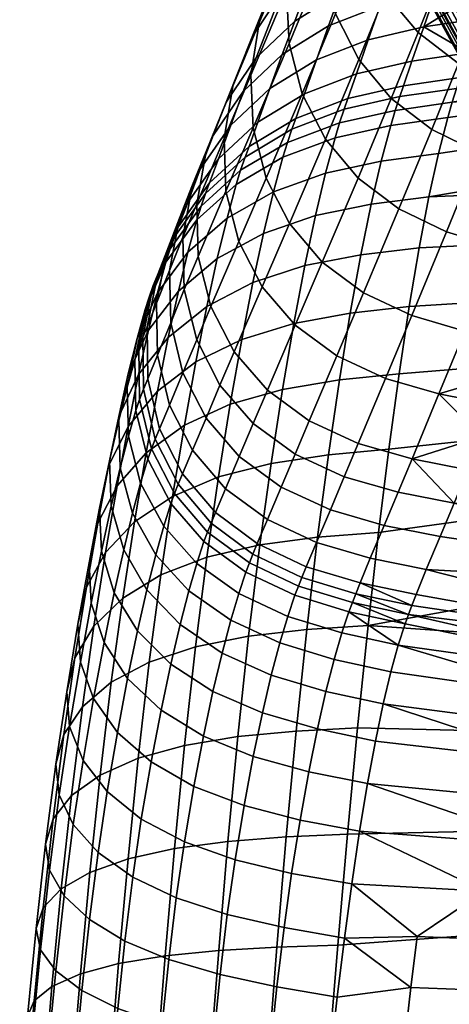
# Model space of a CAD drawing. Header units: millimetres. Extents: x -269 to 269, y -299 to 278.
# Tile 10 of 23: x -248 to -212, y 124 to 205. Entities that reach past the tile are written whole.
import ezdxf

# ---------------------------------------------------------------- set-up
doc = ezdxf.new("R2010")
doc.units = ezdxf.units.MM
doc.header["$MEASUREMENT"] = 0
doc.layers.add('podnoz', color=31, linetype='Continuous')
doc.layers.add('sedak', color=251, linetype='Continuous')

msp = doc.modelspace()

# ---------------------------------------------------------------- meshes
at = {"layer": 'podnoz'}
mesh = msp.add_polyface(dxfattribs=at)
corners = [(-238.154, 272.176), (-239.881, 269.418), (-148.475, 103.977, 358.606), (-229.99, 243.732), (-143.502, 82.505, 347.349), (-233.016, 245.451), (-226.686, 242.632), (-224.969, 242.346), (-137.275, 80.806, 344.952), (-140.447, 81.338, 346.018), (-241.49, 259.974), (-240.85, 256.574), (-150.949, 92.156, 353.755), (-239.635, 253.335), (-237.895, 250.346), (-148.447, 86.61, 350.533), (-150.033, 89.294, 352.189), (-150.959, 97.932, 356.44), (-241.531, 263.214), (-235.674, 247.692), (-146.23, 84.294, 348.885), (-228.406, 277.598), (-230.018, 277.328), (-137.324, 112.015, 359.46), (-225.027, 277.597), (-226.77, 277.69), (-134.225, 112.59, 358.926), (-216.984, 274.511), (-220.008, 276.222), (-124.896, 110.936, 355.749), (-117.449, 101.285, 349.342), (-208.482, 260.026), (-209.133, 263.42), (-210.354, 266.652), (-212.1, 269.633), (-119.951, 106.831, 352.565), (-208.516, 255.909), (-117.594, 94.804, 346.37), (-208.881, 253.882), (-209.488, 251.908), (-119, 91.046, 344.988), (-210.344, 250.019), (-121.41, 87.495, 343.961), (-211.434, 248.267), (-208.385, 257.965), (-117.16, 98.426, 347.94), (-134.174, 80.852, 344.172), (-223.225, 242.249), (-129.381, 81.972, 343.454), (-218.502, 243.017), (-216.312, 243.968), (-214.291, 245.288), (-124.662, 84.509, 343.414), (-220.818, 242.443), (-151.238, 95.016, 355.158), (-150.051, 100.977, 357.62), (-241, 266.397), (-146.266, 106.736, 359.317), (-140.494, 110.848, 359.736), (-234.535, 275.456), (-143.545, 109.07, 359.698), (-231.586, 276.88), (-212.752, 246.681), (-131.123, 112.635, 358.146), (-127.951, 112.103, 357.08), (-223.311, 277.314), (-237.07, 273.407), (-122.17, 109.147, 354.213), (-214.322, 272.278), (-118.367, 104.147, 350.909)]
mesh.append_faces([[corners[k] for k in face] for face in [(0, 1, 2, 2), (3, 4, 5, 5), (6, 7, 8, 8), (9, 3, 6, 6), (10, 11, 12, 12), (13, 14, 15, 15), (11, 13, 16, 16), (10, 17, 18, 18), (14, 19, 15, 15), (20, 19, 5, 5), (21, 22, 23, 23), (24, 25, 26, 26), (27, 28, 29, 29), (30, 31, 32, 32), (33, 34, 35, 35), (36, 37, 38, 38), (39, 40, 41, 41), (41, 42, 43, 43), (40, 39, 38, 38), (44, 31, 45, 45), (36, 44, 37, 37), (46, 7, 47, 47), (48, 49, 50, 50), (51, 52, 50, 50), (52, 48, 50, 50), (49, 48, 53, 53), (46, 8, 7, 7), (8, 9, 6, 6), (4, 20, 5, 5), (15, 16, 13, 13), (20, 15, 19, 19), (12, 54, 10, 10), (17, 55, 56, 56), (55, 2, 1, 1), (54, 17, 10, 10), (16, 12, 11, 11), (0, 2, 57, 57), (58, 59, 60, 60), (23, 26, 21, 21), (23, 61, 58, 58), (62, 52, 51, 51), (63, 64, 65, 65), (64, 29, 28, 28), (24, 26, 63, 63), (60, 66, 57, 57), (67, 35, 68, 68), (69, 30, 32, 32), (30, 45, 31, 31), (35, 69, 33, 33), (37, 40, 38, 38), (43, 42, 62, 62), (40, 42, 41, 41), (45, 37, 44, 44), (47, 53, 46, 46)]])
mesh = msp.add_polyface(dxfattribs=at)
corners = [(-234.535, 275.456), (-239.881, 269.418), (-235.861, 274.504), (-238.154, 272.176), (-237.07, 273.407), (-233.102, 276.253), (-241.531, 263.214), (-230.018, 277.328), (-228.406, 277.598), (-241, 266.397), (-231.586, 276.88), (-226.77, 277.69), (-225.027, 277.597), (-241.49, 259.974), (-223.311, 277.314), (-240.85, 256.574), (-239.635, 253.335), (-216.984, 274.511), (-237.895, 250.346), (-220.008, 276.222), (-235.674, 247.692), (-212.1, 269.633), (-233.016, 245.451), (-214.322, 272.278), (-210.354, 266.652), (-229.99, 243.732), (-226.686, 242.632), (-209.133, 263.42), (-208.482, 260.026), (-208.385, 257.965), (-223.225, 242.249), (-224.969, 242.346), (-208.516, 255.909), (-220.818, 242.443), (-218.502, 243.017), (-209.488, 251.908), (-216.312, 243.968), (-210.344, 250.019), (-214.291, 245.288), (-212.752, 246.681), (-211.434, 248.267), (-208.881, 253.882), (-146.266, 106.736, 359.317), (-237.07, 273.407), (-238.154, 272.176), (-241, 266.397), (-150.051, 100.977, 357.62), (-239.881, 269.418), (-234.535, 275.456), (-140.494, 110.848, 359.736), (-233.102, 276.253), (-143.545, 109.07, 359.698), (-235.861, 274.504), (-231.586, 276.88), (-150.959, 97.932, 356.44), (-241.531, 263.214), (-137.324, 112.015, 359.46), (-230.018, 277.328), (-228.406, 277.598), (-134.225, 112.59, 358.926), (-226.77, 277.69), (-131.123, 112.635, 358.146), (-223.311, 277.314), (-225.027, 277.597), (-127.951, 112.103, 357.08), (-220.008, 276.222), (-216.984, 274.511), (-122.17, 109.147, 354.213), (-214.322, 272.278), (-119.951, 106.831, 352.565), (-212.1, 269.633), (-118.367, 104.147, 350.909), (-209.133, 263.42), (-210.354, 266.652)]
mesh.append_faces([[corners[k] for k in face] for face in [(0, 1, 2, 2), (2, 3, 4, 4), (2, 1, 3, 3), (5, 1, 0, 0), (6, 7, 8, 8), (9, 10, 7, 7), (11, 6, 8, 8), (10, 9, 5, 5), (12, 13, 11, 11), (9, 1, 5, 5), (7, 6, 9, 9), (6, 11, 13, 13), (13, 14, 15, 15), (16, 17, 18, 18), (19, 16, 15, 15), (20, 21, 22, 22), (23, 20, 18, 18), (22, 24, 25, 25), (26, 25, 27, 27), (14, 13, 12, 12), (16, 19, 17, 17), (21, 20, 23, 23), (18, 17, 23, 23), (24, 22, 21, 21), (26, 27, 28, 28), (28, 29, 30, 30), (26, 28, 31, 31), (24, 27, 25, 25), (32, 33, 29, 29), (34, 35, 36, 36), (30, 29, 33, 33), (34, 33, 32, 32), (28, 30, 31, 31), (37, 36, 35, 35), (38, 36, 37, 37), (39, 38, 40, 40), (37, 40, 38, 38), (41, 35, 34, 34), (41, 34, 32, 32), (14, 19, 15, 15), (42, 43, 44, 44), (45, 46, 47, 47), (48, 49, 50, 50), (43, 51, 52, 52), (51, 48, 52, 52), (50, 49, 53, 53), (54, 45, 55, 55), (56, 57, 53, 53), (58, 59, 60, 60), (61, 62, 63, 63), (62, 64, 65, 65), (66, 67, 68, 68), (69, 70, 68, 68), (71, 72, 73, 73)]])
mesh = msp.add_polyface(dxfattribs=at)
corners = [(241, 266.397), (239.881, 269.418), (150.051, 100.977, 357.62), (234.535, 275.456), (233.102, 276.253), (140.494, 110.848, 359.736), (237.07, 273.407), (235.861, 274.504), (143.545, 109.07, 359.698), (231.586, 276.88), (229.99, 243.732), (233.016, 245.451), (143.502, 82.505, 347.349), (241.49, 259.974), (241.531, 263.214), (150.959, 97.932, 356.44), (228.406, 277.598), (226.77, 277.69), (134.225, 112.59, 358.926), (131.123, 112.635, 358.146), (225.027, 277.597), (223.311, 277.314), (220.008, 276.222), (127.951, 112.103, 357.08), (216.984, 274.511), (124.896, 110.936, 355.749), (214.322, 272.278), (122.17, 109.147, 354.213), (119.951, 106.831, 352.565), (212.1, 269.633), (118.367, 104.147, 350.909), (210.354, 266.652), (209.133, 263.42), (117.449, 101.285, 349.342), (208.482, 260.026), (208.516, 255.909), (208.881, 253.882), (117.594, 94.804, 346.37), (209.488, 251.908), (210.344, 250.019), (119, 91.046, 344.988), (211.434, 248.267), (121.41, 87.495, 343.961), (208.385, 257.965), (117.16, 98.426, 347.94), (134.174, 80.852, 344.172), (223.225, 242.249), (224.969, 242.346), (129.381, 81.972, 343.454), (216.312, 243.968), (218.502, 243.017), (214.291, 245.288), (124.662, 84.509, 343.414), (220.818, 242.443), (148.447, 86.61, 350.533), (239.635, 253.335), (150.033, 89.294, 352.189), (146.23, 84.294, 348.885), (235.674, 247.692), (150.949, 92.156, 353.755), (151.238, 95.016, 355.158), (148.475, 103.977, 358.606), (240.85, 256.574), (238.154, 272.176), (146.266, 106.736, 359.317), (137.324, 112.015, 359.46), (212.752, 246.681), (-122.17, 109.147, 354.213), (-216.984, 274.511), (-124.896, 110.936, 355.749)]
mesh.append_faces([[corners[k] for k in face] for face in [(0, 1, 2, 2), (3, 4, 5, 5), (6, 7, 8, 8), (4, 9, 5, 5), (10, 11, 12, 12), (13, 14, 15, 15), (16, 17, 18, 18), (19, 20, 21, 21), (21, 22, 23, 23), (24, 25, 22, 22), (24, 26, 27, 27), (28, 26, 29, 29), (30, 31, 32, 32), (33, 32, 34, 34), (31, 28, 29, 29), (35, 36, 37, 37), (38, 39, 40, 40), (39, 41, 42, 42), (40, 36, 38, 38), (43, 44, 34, 34), (35, 37, 43, 43), (45, 46, 47, 47), (48, 49, 50, 50), (51, 49, 52, 52), (45, 48, 53, 53), (50, 53, 48, 48), (54, 55, 56, 56), (57, 58, 54, 54), (59, 13, 60, 60), (15, 0, 2, 2), (2, 1, 61, 61), (60, 13, 15, 15), (56, 62, 59, 59), (63, 64, 61, 61), (5, 8, 3, 3), (65, 16, 18, 18), (65, 5, 9, 9), (66, 51, 52, 52), (19, 21, 23, 23), (23, 22, 25, 25), (20, 19, 18, 18), (27, 25, 24, 24), (8, 64, 6, 6), (27, 26, 28, 28), (30, 32, 33, 33), (33, 34, 44, 44), (28, 31, 30, 30), (37, 36, 40, 40), (41, 66, 42, 42), (66, 52, 42, 42), (40, 39, 42, 42), (44, 43, 37, 37), (46, 45, 53, 53), (67, 68, 69, 69)]])
mesh = msp.add_polyface(dxfattribs=at)
corners = [(116.395, -120.94, 352.435), (208.391, -263.609, 0), (116.107, -123.935, 353.556), (-235.109, -279.601, 0), (-232.445, -281.083, 0), (-139.395, -136.988, 364.751), (-229.773, -281.933, 0), (-227.025, -282.271, 0), (-136.227, -138.138, 364.395), (-218.727, -280.331, 0), (-216.158, -278.717, 0), (-123.814, -136.858, 360.694), (-208.391, -263.609, 0), (-208.6, -260.659, -0.001), (-116.395, -120.94, 352.435), (-209.309, -257.807, -0.001), (-210.521, -255.129, 0), (-118.906, -114.76, 350.615), (-117.312, -117.822, 351.427), (-237.371, -277.633, 0), (-142.443, -135.209, 364.825), (-241.314, -269.604, 0.001), (-240.521, -272.519, 0), (-148.955, -127.012, 363.229), (-240.844, -261.427, 0), (-241.393, -263.986, -0.001), (-149.867, -117.99, 359.864), (-236.434, -253.604, 0), (-238.299, -255.973, 0), (-147.377, -112.274, 356.943), (-229.176, -248.705, 0), (-136.227, -106.172, 351.642), (-226.379, -247.938, 0), (-223.467, -247.67), (-130.045, -106.717, 350.27), (-220.293, -247.995, 0), (-133.129, -106.175, 350.846), (-231.807, -249.924, 0), (-234.219, -251.548, 0), (-142.443, -108, 353.969), (-139.395, -106.762, 352.691), (-116.107, -123.935, 353.556), (-116.393, -126.868, 354.799), (-117.303, -129.813, 356.209), (-209.287, -269.059, 0), (-118.883, -132.584, 357.72), (-121.094, -134.988, 359.248), (-213.881, -276.713, 0), (-210.412, -271.819, 0), (-208.637, -266.368, 0), (-126.863, -138.096, 361.972), (-130.031, -138.686, 363.021), (-221.541, -281.499, 0), (-133.129, -138.683, 363.817), (-224.26, -282.119, 0), (-145.166, -132.857, 364.587), (-147.377, -130.063, 364.04), (-239.189, -275.249, 0), (-149.867, -123.906, 362.224), (-150.15, -120.923, 361.107), (-241.578, -266.597, 0), (-148.955, -115.046, 358.455), (-123.85, -109.624, 349.837), (-214.598, -250.535, 0), (-217.309, -248.957, 0), (-145.166, -109.871, 355.415), (-126.889, -107.859, 349.914), (-213.371, -251.547, 0), (-121.133, -111.959, 350.07), (-212.246, -252.703, 0), (-134.174, 80.852, 344.172), (-220.818, 242.443), (-129.381, 81.972, 343.454), (-229.99, 243.732), (-140.447, 81.338, 346.018), (-143.502, 82.505, 347.349), (-212.752, 246.681), (-121.41, 87.495, 343.961), (-124.662, 84.509, 343.414)]
mesh.append_faces([[corners[k] for k in face] for face in [(0, 1, 2, 2), (3, 4, 5, 5), (6, 7, 8, 8), (9, 10, 11, 11), (12, 13, 14, 14), (15, 16, 17, 17), (13, 15, 18, 18), (19, 3, 20, 20), (21, 22, 23, 23), (24, 25, 26, 26), (27, 28, 29, 29), (30, 31, 32, 32), (33, 34, 35, 35), (36, 33, 32, 32), (37, 38, 39, 39), (30, 37, 40, 40), (17, 18, 15, 15), (14, 41, 12, 12), (18, 14, 13, 13), (42, 43, 44, 44), (45, 46, 47, 47), (46, 11, 10, 10), (43, 45, 48, 48), (41, 42, 49, 49), (50, 51, 52, 52), (53, 8, 7, 7), (51, 53, 54, 54), (5, 20, 3, 3), (55, 56, 57, 57), (56, 23, 22, 22), (20, 55, 19, 19), (8, 5, 6, 6), (11, 50, 9, 9), (58, 59, 60, 60), (26, 61, 24, 24), (59, 26, 25, 25), (62, 63, 64, 64), (65, 27, 29, 29), (28, 61, 29, 29), (65, 39, 38, 38), (58, 21, 23, 23), (39, 40, 37, 37), (31, 36, 32, 32), (40, 31, 30, 30), (34, 66, 35, 35), (64, 66, 62, 62), (67, 62, 68, 68), (35, 66, 64, 64), (36, 34, 33, 33), (69, 67, 68, 68), (68, 17, 16, 16), (70, 71, 72, 72), (73, 74, 75, 75), (76, 77, 78, 78)]])
at = {"layer": 'sedak'}
mesh = msp.add_polyface(dxfattribs=at)
corners = [(-207.838, 211.158, 745.499), (-206.996, 213.282, 760.798), (-210.274, 215.735, 760.536), (-211.134, 213.651, 745.223), (-212.994, 209.034, 714.672), (-213.761, 216.88, 744.762), (-215.667, 212.269, 714.185), (-209.658, 206.492, 714.969), (-217.704, 207.192, 683.693), (-217.598, 216.096, 713.53), (-219.639, 210.995, 683.006), (-215.021, 203.959, 684.206), (-211.675, 201.395, 684.521), (-207.778, 199.515, 684.64), (-205.765, 204.656, 715.076), (-221.832, 205.497, 652.546), (-220.766, 215.204, 682.183), (-222.938, 209.681, 651.686), (-219.912, 201.713, 653.265), (-217.236, 198.489, 653.801), (-225.903, 207.423, 616.387), (-223.199, 214.062, 650.739), (-222.611, 218.418, 649.765), (-225.269, 211.765, 615.36), (-225.676, 203.058, 617.385), (-224.588, 198.89, 618.289), (-222.67, 195.121, 619.044), (-228.154, 204.762, 581.04), (-223.795, 215.863, 614.368), (-226.608, 208.859, 579.992), (-228.846, 200.425, 582.124), (-228.655, 196.066, 583.175), (-226.316, 207.262, 554.249), (-224.266, 212.516, 579.044), (-221.206, 215.578, 578.247), (-223.19, 210.325, 553.419), (-228.723, 203.605, 555.234), (-230.324, 199.51, 556.323), (-217.174, 208.956, 527.51), (-215.255, 214.377, 552.34), (-210.738, 215.455, 552.075), (-212.619, 210.031, 527.236), (-221.428, 207.281, 527.966), (-219.458, 212.699, 552.78), (-225.22, 204.909, 528.629), (-228.408, 201.851, 529.489), (-230.877, 198.199, 530.511), (-218.154, 206.176, 515.115), (-213.581, 207.249, 514.835), (-222.433, 204.503, 515.58), (-226.253, 202.135, 516.255), (-229.472, 199.081, 517.13), (-219.132, 203.355, 502.733), (-214.549, 204.423, 502.447), (-223.427, 201.69, 503.207), (-227.267, 199.332, 503.893), (-220.108, 200.527, 490.34), (-215.523, 201.588, 490.059), (-224.41, 198.873, 490.812), (-207.011, 213.463, 539.494), (-207.948, 210.728, 527.077), (-209.863, 205.113, 502.281), (-208.899, 207.943, 514.673), (-210.84, 202.275, 489.899), (-211.534, 200.234, 481.204), (-216.225, 199.551, 481.365)]
mesh.append_faces([[corners[k] for k in face] for face in [(0, 1, 2, 3), (4, 3, 5, 6), (7, 0, 3, 4), (8, 6, 9, 10), (11, 4, 6, 8), (12, 7, 4, 11), (13, 14, 7, 12), (15, 10, 16, 17), (18, 8, 10, 15), (19, 11, 8, 18), (20, 21, 22, 23), (24, 17, 21, 20), (25, 15, 17, 24), (26, 18, 15, 25), (27, 23, 28, 29), (30, 20, 23, 27), (31, 24, 20, 30), (32, 33, 34, 35), (36, 29, 33, 32), (37, 27, 29, 36), (38, 39, 40, 41), (42, 43, 39, 38), (44, 35, 43, 42), (45, 32, 35, 44), (46, 36, 32, 45), (47, 38, 41, 48), (49, 42, 38, 47), (50, 44, 42, 49), (51, 45, 44, 50), (52, 47, 48, 53), (54, 49, 47, 52), (55, 50, 49, 54), (56, 52, 53, 57), (58, 54, 52, 56), (41, 59, 60, 60), (61, 53, 62, 62), (62, 41, 60, 60), (62, 48, 41, 41), (62, 53, 48, 48), (40, 59, 41, 41), (53, 61, 63, 63), (63, 64, 65, 57), (53, 63, 57, 57)]])
mesh = msp.add_polyface(dxfattribs=at)
corners = [(-231.06, 195.174, 557.448), (-228.846, 200.425, 582.124), (-228.154, 204.762, 581.04), (-230.324, 199.51, 556.323), (-230.898, 190.819, 558.539), (-228.655, 196.066, 583.175), (-229.839, 186.665, 559.524), (-227.582, 191.907, 584.126), (-227.91, 182.912, 560.341), (-225.656, 188.149, 584.916), (-232.533, 194.109, 531.639), (-228.723, 203.605, 555.234), (-230.877, 198.199, 530.511), (-233.314, 189.779, 532.806), (-233.186, 185.429, 533.935), (-232.145, 181.28, 534.955), (-230.219, 177.531, 535.8), (-231.97, 195.433, 518.171), (-228.408, 201.851, 529.489), (-229.472, 199.081, 517.13), (-233.654, 191.347, 519.319), (-234.459, 187.02, 520.505), (-234.348, 182.673, 521.654), (-233.317, 178.524, 522.691), (-230.508, 196.289, 504.784), (-226.253, 202.135, 516.255), (-227.267, 199.332, 503.893), (-233.029, 192.655, 505.841), (-234.737, 188.582, 507.008), (-235.563, 184.268, 508.213), (-235.471, 179.932, 509.379), (-231.519, 193.51, 492.398), (-228.262, 196.531, 491.501), (-234.058, 189.901, 493.466), (-235.784, 185.854, 494.646), (-236.631, 181.565, 495.867), (-232.268, 191.507, 483.702), (-228.996, 194.516, 482.806), (-234.823, 187.91, 484.769), (-236.566, 183.876, 485.949), (-237.428, 179.598, 487.17), (-232.597, 190.631, 480.063), (-229.318, 193.634, 479.158), (-235.159, 187.04, 481.139), (-236.909, 183.011, 482.328), (-232.96, 189.589, 475.929), (-229.688, 192.554, 474.887), (-235.513, 186.044, 477.172), (-237.251, 182.065, 478.548), (-230.061, 191.375, 470.653), (-225.821, 194.85, 474.086), (-226.2, 193.636, 469.752), (-233.322, 188.455, 471.829), (-235.863, 184.961, 473.232), (-237.59, 181.04, 474.79), (-230.81, 188.594, 462.282), (-226.972, 190.771, 461.189), (-234.043, 185.782, 463.711), (-236.553, 182.416, 465.422), (-231.62, 185.244, 454.118), (-227.801, 187.327, 452.845), (-234.826, 182.552, 455.787), (-237.307, 179.328, 457.791), (-232.488, 181.283, 446.233), (-228.683, 183.264, 444.787)]
mesh.append_faces([[corners[k] for k in face] for face in [(0, 1, 2, 3), (4, 5, 1, 0), (6, 7, 5, 4), (8, 9, 7, 6), (10, 3, 11, 12), (13, 0, 3, 10), (14, 4, 0, 13), (15, 6, 4, 14), (16, 8, 6, 15), (17, 12, 18, 19), (20, 10, 12, 17), (21, 13, 10, 20), (22, 14, 13, 21), (23, 15, 14, 22), (24, 19, 25, 26), (27, 17, 19, 24), (28, 20, 17, 27), (29, 21, 20, 28), (30, 22, 21, 29), (31, 24, 26, 32), (33, 27, 24, 31), (34, 28, 27, 33), (35, 29, 28, 34), (36, 31, 32, 37), (38, 33, 31, 36), (39, 34, 33, 38), (40, 35, 34, 39), (41, 36, 37, 42), (43, 38, 36, 41), (44, 39, 38, 43), (45, 41, 42, 46), (47, 43, 41, 45), (48, 44, 43, 47), (49, 46, 50, 51), (52, 45, 46, 49), (53, 47, 45, 52), (54, 48, 47, 53), (55, 49, 51, 56), (57, 52, 49, 55), (58, 53, 52, 57), (59, 55, 56, 60), (61, 57, 55, 59), (62, 58, 57, 61), (63, 59, 60, 64)]])
mesh = msp.add_polyface(dxfattribs=at)
corners = [(-213.891, 195.923, 654.131), (-211.675, 201.395, 684.521), (-215.021, 203.959, 684.206), (-217.236, 198.489, 653.801), (-209.991, 194.03, 654.255), (-207.778, 199.515, 684.64), (-205.684, 192.72, 654.205), (-203.475, 198.228, 684.591), (-212.68, 187.467, 620.072), (-216.61, 189.354, 619.946), (-208.343, 186.159, 620.013), (-211.167, 179.244, 585.906), (-215.549, 180.536, 585.977), (-213.305, 174.045, 561.344), (-217.72, 175.325, 561.424), (-211.832, 199.336, 477.524), (-216.527, 198.656, 477.692), (-216.225, 199.551, 481.365), (-211.534, 200.234, 481.204), (-212.572, 196.925, 468.556), (-217.28, 196.26, 468.767), (-216.9, 197.513, 473.21), (-212.199, 198.187, 473.021), (-213.337, 193.944, 459.752), (-218.063, 193.299, 460.003), (-200.022, 194.578, 669.236), (-205.164, 181.808, 602.769), (-203.784, 185.215, 619.841), (-202.444, 188.538, 636.934), (-215.521, 168.677, 536.824), (-209.789, 170.48, 548.867), (-207.632, 175.744, 573.423), (-198.934, 197.313, 684.437), (-197.876, 199.98, 699.644), (-201.144, 191.777, 654.046), (-206.583, 178.317, 585.716), (-208.7, 173.131, 561.14), (-210.899, 167.771, 536.609), (-185.48, 202.514, 476.769), (-186.031, 200.417, 468.891), (-186.596, 197.888, 461.139), (-214.123, 190.365, 451.18), (-187.175, 194.899, 453.554), (-215.756, 181.266, 435.012), (-214.931, 186.149, 442.908), (-188.373, 187.444, 439.073), (-188.989, 182.943, 432.285), (-216.594, 175.705, 427.583), (-189.612, 177.926, 425.889), (-187.768, 191.424, 446.181), (-217.441, 169.464, 420.711), (-190.24, 172.393, 419.934), (-172.284, 188.292, 660.469), (-173.922, 183.509, 635.722), (-175.625, 178.627, 610.999), (-177.389, 173.632, 586.327), (-179.209, 168.514, 561.733)]
mesh.append_faces([[corners[k] for k in face] for face in [(0, 1, 2, 3), (4, 5, 1, 0), (6, 7, 5, 4), (8, 4, 0, 9), (10, 6, 4, 8), (11, 10, 8, 12), (13, 11, 12, 14), (15, 16, 17, 18), (19, 20, 21, 22), (23, 24, 20, 19), (22, 21, 16, 15), (7, 6, 25, 25), (11, 26, 10, 10), (6, 10, 27, 28), (29, 30, 13, 13), (13, 31, 11, 11), (7, 32, 33, 33), (6, 34, 25, 25), (6, 28, 34, 34), (25, 32, 7, 7), (10, 26, 27, 27), (11, 35, 26, 26), (31, 35, 11, 11), (13, 30, 36, 36), (37, 30, 29, 29), (36, 31, 13, 13), (38, 22, 15, 15), (39, 19, 22, 22), (23, 19, 39, 40), (41, 23, 40, 42), (43, 44, 45, 46), (47, 43, 46, 48), (44, 41, 49, 45), (41, 42, 49, 49), (50, 47, 48, 51), (52, 25, 34, 34), (27, 53, 28, 28), (28, 52, 34, 34), (26, 54, 27, 27), (55, 26, 35, 35), (31, 55, 35, 35), (56, 36, 30, 30), (36, 56, 31, 31), (56, 55, 31, 31)]])
mesh = msp.add_polyface(dxfattribs=at)
corners = [(-219.98, 191.91, 619.604), (-217.236, 198.489, 653.801), (-219.912, 201.713, 653.265), (-222.67, 195.121, 619.044), (-216.61, 189.354, 619.946), (-213.891, 195.923, 654.131), (-227.582, 191.907, 584.126), (-224.588, 198.89, 618.289), (-225.676, 203.058, 617.385), (-228.655, 196.066, 583.175), (-225.656, 188.149, 584.916), (-222.94, 184.95, 585.501), (-219.528, 182.408, 585.854), (-215.549, 180.536, 585.977), (-212.68, 187.467, 620.072), (-225.176, 179.721, 560.943), (-227.91, 182.912, 560.341), (-221.734, 177.187, 561.303), (-217.72, 175.325, 561.424), (-227.473, 174.343, 536.421), (-230.219, 177.531, 535.8), (-224.009, 171.812, 536.79), (-219.966, 169.952, 536.912), (-215.521, 168.677, 536.824), (-213.305, 174.045, 561.344), (-225.175, 169.049, 524.555), (-228.647, 171.584, 524.18), (-221.12, 167.186, 524.678), (-226.328, 166.314, 512.321), (-229.8, 168.854, 511.942), (-228.262, 196.531, 491.501), (-227.267, 199.332, 503.893), (-223.427, 201.69, 503.207), (-224.41, 198.873, 490.812), (-220.818, 198.494, 481.646), (-220.108, 200.527, 490.34), (-215.523, 201.588, 490.059), (-216.225, 199.551, 481.365), (-225.132, 196.847, 482.118), (-228.996, 194.516, 482.806), (-221.128, 197.603, 477.981), (-216.527, 198.656, 477.692), (-225.447, 195.96, 478.461), (-229.318, 193.634, 479.158), (-221.503, 196.472, 473.538), (-216.9, 197.513, 473.21), (-225.821, 194.85, 474.086), (-229.688, 192.554, 474.887), (-221.885, 195.234, 469.135), (-217.28, 196.26, 468.767), (-226.2, 193.636, 469.752), (-222.669, 192.31, 460.445), (-218.063, 193.299, 460.003), (-226.972, 190.771, 461.189), (-223.505, 188.799, 451.981), (-218.887, 189.746, 451.47), (-227.801, 187.327, 452.845), (-224.385, 184.661, 443.808), (-219.745, 185.56, 443.232), (-228.683, 183.264, 444.787), (-225.296, 179.871, 435.999), (-220.627, 180.714, 435.365), (-229.601, 178.556, 437.084), (-226.229, 174.418, 428.643), (-221.525, 175.198, 427.959), (-227.171, 168.297, 421.828), (-222.431, 169.008, 421.102), (-214.123, 190.365, 451.18), (-213.337, 193.944, 459.752), (-214.931, 186.149, 442.908), (-215.756, 181.266, 435.012), (-216.594, 175.705, 427.583), (-217.441, 169.464, 420.711)]
mesh.append_faces([[corners[k] for k in face] for face in [(0, 1, 2, 3), (4, 5, 1, 0), (6, 7, 8, 9), (10, 3, 7, 6), (11, 0, 3, 10), (12, 4, 0, 11), (13, 14, 4, 12), (15, 11, 10, 16), (17, 12, 11, 15), (18, 13, 12, 17), (19, 15, 16, 20), (21, 17, 15, 19), (22, 18, 17, 21), (23, 24, 18, 22), (25, 21, 19, 26), (27, 22, 21, 25), (28, 25, 26, 29), (30, 31, 32, 33), (34, 35, 36, 37), (38, 33, 35, 34), (39, 30, 33, 38), (40, 34, 37, 41), (42, 38, 34, 40), (43, 39, 38, 42), (44, 40, 41, 45), (46, 42, 40, 44), (47, 43, 42, 46), (48, 44, 45, 49), (50, 46, 44, 48), (51, 48, 49, 52), (53, 50, 48, 51), (54, 51, 52, 55), (56, 53, 51, 54), (57, 54, 55, 58), (59, 56, 54, 57), (60, 57, 58, 61), (62, 59, 57, 60), (63, 60, 61, 64), (65, 63, 64, 66), (67, 55, 52, 68), (69, 58, 55, 67), (70, 61, 58, 69), (61, 70, 71, 64), (72, 66, 64, 71)]])
mesh = msp.add_polyface(dxfattribs=at)
corners = [(-231.396, 174.775, 523.549), (-230.219, 177.531, 535.8), (-232.145, 181.28, 534.955), (-233.317, 178.524, 522.691), (-228.647, 171.584, 524.18), (-227.473, 174.343, 536.421), (-234.454, 175.791, 510.432), (-234.348, 182.673, 521.654), (-235.471, 179.932, 509.379), (-232.543, 172.045, 511.303), (-229.8, 168.854, 511.942), (-236.558, 177.25, 497.05), (-235.563, 184.268, 508.213), (-236.631, 181.565, 495.867), (-235.559, 173.124, 498.12), (-233.661, 169.386, 499.007), (-230.932, 166.193, 499.66), (-237.368, 175.289, 488.355), (-237.428, 179.598, 487.17), (-236.382, 171.166, 489.427), (-234.495, 167.423, 490.32), (-237.776, 178.737, 483.559), (-236.566, 183.876, 485.949), (-236.909, 183.011, 482.328), (-237.723, 174.43, 484.754), (-236.74, 170.307, 485.836), (-234.856, 166.561, 486.738), (-238.107, 177.842, 479.977), (-237.251, 182.065, 478.548), (-238.042, 173.585, 481.37), (-237.049, 169.506, 482.637), (-238.434, 176.876, 476.409), (-237.59, 181.04, 474.79), (-238.357, 172.676, 477.992), (-237.354, 168.647, 479.44), (-238.25, 178.635, 467.327), (-235.863, 184.961, 473.232), (-236.553, 182.416, 465.422), (-239.067, 174.615, 469.318), (-238.971, 170.554, 471.273), (-237.954, 166.651, 473.074), (-238.974, 175.7, 460.028), (-237.307, 179.328, 457.791), (-239.767, 171.84, 462.374), (-239.649, 167.933, 464.688), (-235.671, 178.721, 448.134), (-234.826, 182.552, 455.787), (-231.62, 185.244, 454.118), (-232.488, 181.283, 446.233), (-238.125, 175.647, 450.422), (-239.765, 172.185, 452.983), (-240.533, 168.496, 455.675), (-233.397, 176.688, 438.694), (-228.683, 183.264, 444.787), (-229.601, 178.556, 437.084), (-236.562, 174.266, 440.817), (-238.991, 171.356, 443.378), (-240.606, 168.076, 446.251), (-230.546, 173.193, 429.826), (-225.296, 179.871, 435.999), (-226.229, 174.418, 428.643), (-234.34, 171.447, 431.589), (-237.492, 169.176, 433.922), (-239.903, 166.444, 436.742), (-231.509, 167.173, 423.097), (-227.171, 168.297, 421.828), (-235.309, 165.56, 424.999)]
mesh.append_faces([[corners[k] for k in face] for face in [(0, 1, 2, 3), (4, 5, 1, 0), (6, 3, 7, 8), (9, 0, 3, 6), (10, 4, 0, 9), (11, 8, 12, 13), (14, 6, 8, 11), (15, 9, 6, 14), (16, 10, 9, 15), (17, 11, 13, 18), (19, 14, 11, 17), (20, 15, 14, 19), (21, 18, 22, 23), (24, 17, 18, 21), (25, 19, 17, 24), (26, 20, 19, 25), (27, 21, 23, 28), (29, 24, 21, 27), (30, 25, 24, 29), (31, 27, 28, 32), (33, 29, 27, 31), (34, 30, 29, 33), (35, 32, 36, 37), (38, 31, 32, 35), (39, 33, 31, 38), (40, 34, 33, 39), (41, 35, 37, 42), (43, 38, 35, 41), (44, 39, 38, 43), (45, 46, 47, 48), (49, 42, 46, 45), (50, 41, 42, 49), (51, 43, 41, 50), (52, 48, 53, 54), (55, 45, 48, 52), (56, 49, 45, 55), (57, 50, 49, 56), (58, 54, 59, 60), (61, 52, 54, 58), (62, 55, 52, 61), (63, 56, 55, 62), (64, 58, 60, 65), (66, 61, 58, 64)]])
mesh = msp.add_polyface(dxfattribs=at)
corners = [(-201.859, 148.841, 472.833), (-186.403, 146.973, 473.607), (-185.905, 148.944, 478.548), (-163.653, 167.976, 413.057), (-190.871, 166.361, 414.473), (-190.24, 172.393, 419.934), (-163.118, 174.203, 418.518), (-164.187, 161.292, 408.171), (-191.499, 159.873, 409.565), (-164.714, 154.203, 403.893), (-192.12, 152.979, 405.247), (-165.231, 146.772, 400.241), (-192.729, 145.736, 401.543), (-165.736, 139.062, 397.217), (-193.324, 138.204, 398.46), (-166.226, 131.137, 394.806), (-193.9, 130.447, 395.991), (-136.412, 169.346, 411.858), (-135.97, 175.738, 417.319), (-136.853, 162.495, 406.99), (-137.289, 155.241, 402.747), (-137.717, 147.651, 399.14), (-138.134, 139.791, 396.164), (-138.538, 131.722, 393.803), (-110.841, 132.202, 392.982), (-110.52, 140.387, 395.303), (-149.556, 164.748, 562.555), (-148.038, 169.8, 587.136), (-177.389, 173.632, 586.327), (-179.209, 168.514, 561.733), (-151.104, 159.603, 538.066), (-181.082, 163.256, 537.246), (-152.679, 154.251, 513.725), (-183.005, 157.789, 512.906), (-154.271, 148.544, 489.583), (-184.972, 152.032, 488.755), (-155.023, 145.675, 479.651), (-155.424, 143.931, 474.806), (-155.84, 141.947, 470.08), (-186.92, 144.67, 468.837), (-156.267, 139.725, 465.493), (-187.451, 142.041, 464.262), (-156.7, 137.263, 461.081), (-187.991, 139.078, 459.93), (-157.136, 134.56, 456.878), (-188.533, 135.783, 455.895), (-118.553, 166.841, 587.833), (-117.365, 171.803, 612.448), (-146.557, 174.786, 611.783), (-119.764, 161.853, 563.264), (-120.994, 156.807, 538.766), (-122.236, 151.543, 514.398), (-123.484, 145.864, 490.219), (-124.072, 143.164, 480.486), (-124.386, 141.6, 475.707), (-124.71, 139.869, 471.001), (-125.044, 137.975, 466.39), (-125.382, 135.916, 461.896), (-125.721, 133.69, 457.538), (-209.789, 170.48, 548.867), (-212.031, 164.997, 524.367), (-214.344, 159.501, 499.866), (-176.476, 131.933, 452.53), (-165.447, 131.751, 452.766)]
mesh.append_faces([[corners[k] for k in face] for face in [(0, 1, 2, 2), (3, 4, 5, 6), (7, 8, 4, 3), (9, 10, 8, 7), (11, 12, 10, 9), (13, 14, 12, 11), (15, 16, 14, 13), (17, 3, 6, 18), (19, 7, 3, 17), (20, 9, 7, 19), (21, 11, 9, 20), (22, 13, 11, 21), (23, 15, 13, 22), (24, 23, 22, 25), (26, 27, 28, 29), (30, 26, 29, 31), (32, 30, 31, 33), (34, 32, 33, 35), (36, 34, 35, 2), (37, 36, 2, 1), (38, 1, 39, 39), (37, 1, 38, 38), (40, 39, 41, 41), (38, 39, 40, 40), (42, 41, 43, 43), (40, 41, 42, 42), (44, 43, 45, 45), (42, 43, 44, 44), (46, 47, 48, 27), (49, 46, 27, 26), (50, 49, 26, 30), (51, 50, 30, 32), (52, 51, 32, 34), (53, 52, 34, 36), (54, 53, 36, 37), (55, 54, 37, 38), (56, 55, 38, 40), (57, 56, 40, 42), (58, 57, 42, 44), (29, 59, 31, 31), (31, 60, 33, 33), (33, 61, 35, 35), (45, 62, 63, 44)]])
mesh = msp.add_polyface(dxfattribs=at)
corners = [(-231.772, 164.219, 490.98), (-230.932, 166.193, 499.66), (-233.661, 169.386, 499.007), (-234.495, 167.423, 490.32), (-228.314, 161.652, 491.379), (-227.47, 163.643, 500.05), (-232.135, 163.351, 487.408), (-234.856, 166.561, 486.738), (-228.677, 160.775, 487.816), (-235.155, 165.797, 483.702), (-236.74, 170.307, 485.836), (-237.049, 169.506, 482.637), (-232.426, 162.614, 484.504), (-228.963, 160.054, 485.01), (-235.455, 164.981, 480.664), (-237.354, 168.647, 479.44), (-232.721, 161.828, 481.597), (-229.254, 159.286, 482.2), (-236.047, 163.089, 474.616), (-237.954, 166.651, 473.074), (-233.312, 160.014, 475.815), (-229.847, 157.519, 476.624), (-238.621, 164.17, 466.834), (-238.971, 170.554, 471.273), (-239.649, 167.933, 464.688), (-236.707, 160.726, 468.688), (-233.97, 157.741, 470.153), (-230.505, 155.304, 471.172), (-240.398, 164.758, 458.341), (-239.767, 171.84, 462.374), (-240.533, 168.496, 455.675), (-239.356, 161.15, 460.825), (-237.435, 157.84, 462.986), (-234.692, 154.96, 464.712), (-231.222, 152.598, 465.939), (-241.352, 164.575, 449.279), (-239.765, 172.185, 452.983), (-240.606, 168.076, 446.251), (-241.197, 161.022, 452.286), (-240.142, 157.588, 455.098), (-238.21, 154.43, 457.558), (-235.459, 151.677, 459.54), (-241.497, 163.359, 439.914), (-238.991, 171.356, 443.378), (-239.903, 166.444, 436.742), (-242.222, 160.062, 443.262), (-242.048, 156.712, 446.597), (-240.975, 153.47, 449.726), (-238.456, 163.457, 427.526), (-237.492, 169.176, 433.922), (-234.34, 171.447, 431.589), (-235.309, 165.56, 424.999), (-240.854, 160.919, 430.589), (-242.431, 158.049, 434.04), (-243.135, 154.977, 437.694), (-242.938, 151.851, 441.341), (-232.469, 160.527, 416.981), (-231.509, 167.173, 423.097), (-227.171, 168.297, 421.828), (-228.105, 161.54, 415.643), (-236.282, 159.064, 419), (-239.432, 157.15, 421.695), (-241.822, 154.833, 424.971), (-243.382, 152.206, 428.675), (-233.411, 153.109, 411.426), (-229.025, 153.986, 410.03), (-237.237, 151.84, 413.548), (-240.388, 150.173, 416.391)]
mesh.append_faces([[corners[k] for k in face] for face in [(0, 1, 2, 3), (4, 5, 1, 0), (6, 0, 3, 7), (8, 4, 0, 6), (9, 7, 10, 11), (12, 6, 7, 9), (13, 8, 6, 12), (14, 9, 11, 15), (16, 12, 9, 14), (17, 13, 12, 16), (18, 14, 15, 19), (20, 16, 14, 18), (21, 17, 16, 20), (22, 19, 23, 24), (25, 18, 19, 22), (26, 20, 18, 25), (27, 21, 20, 26), (28, 24, 29, 30), (31, 22, 24, 28), (32, 25, 22, 31), (33, 26, 25, 32), (34, 27, 26, 33), (35, 30, 36, 37), (38, 28, 30, 35), (39, 31, 28, 38), (40, 32, 31, 39), (41, 33, 32, 40), (42, 37, 43, 44), (45, 35, 37, 42), (46, 38, 35, 45), (47, 39, 38, 46), (48, 49, 50, 51), (52, 44, 49, 48), (53, 42, 44, 52), (54, 45, 42, 53), (55, 46, 45, 54), (56, 57, 58, 59), (60, 51, 57, 56), (61, 48, 51, 60), (62, 52, 48, 61), (63, 53, 52, 62), (64, 56, 59, 65), (66, 60, 56, 64), (67, 61, 60, 66)]])
mesh = msp.add_polyface(dxfattribs=at)
corners = [(-216.669, 153.238, 476.997), (-217.271, 151.034, 471.862), (-201.859, 148.841, 472.833), (-185.905, 148.944, 478.548), (-216.096, 155.019, 482.293), (-215.816, 155.797, 484.987), (-184.972, 152.032, 488.755), (-220.735, 156.015, 482.471), (-215.188, 157.437, 491.229), (-219.813, 158.401, 491.441), (-215.542, 156.527, 487.688), (-216.663, 165.906, 524.587), (-217.812, 163.152, 512.349), (-213.18, 162.235, 512.123), (-212.031, 164.997, 524.367), (-218.969, 160.441, 500.09), (-214.344, 159.501, 499.866), (-215.521, 168.677, 536.824), (-210.899, 167.771, 536.609), (-218.29, 162.576, 414.492), (-217.441, 169.464, 420.711), (-190.24, 172.393, 419.934), (-190.871, 166.361, 414.473), (-220.024, 146.417, 403.971), (-219.155, 154.873, 408.864), (-192.12, 152.979, 405.247), (-192.729, 145.736, 401.543), (-220.859, 137.594, 400.038), (-193.324, 138.204, 398.46), (-191.499, 159.873, 409.565), (-221.664, 128.419, 397.006), (-193.9, 130.447, 395.991), (-186.92, 144.67, 468.837), (-186.403, 146.973, 473.607), (-202.43, 146.365, 468.014), (-187.451, 142.041, 464.262), (-203.017, 143.509, 463.419), (-187.991, 139.078, 459.93), (-203.614, 140.269, 459.107), (-188.533, 135.783, 455.895), (-204.214, 136.645, 455.14), (-187.503, 132.151, 452.247), (-181.082, 163.256, 537.246), (-209.789, 170.48, 548.867), (-183.005, 157.789, 512.906), (-217.896, 148.387, 466.942), (-219.193, 141.792, 457.945), (-218.539, 145.31, 462.283), (-219.851, 137.84, 454.006), (-220.501, 133.482, 450.517), (-209.524, 132.875, 451.306), (-198.521, 132.448, 451.86)]
mesh.append_faces([[corners[k] for k in face] for face in [(0, 1, 2, 2), (3, 0, 2, 2), (3, 4, 0, 0), (3, 5, 4, 4), (6, 5, 3, 3), (7, 0, 4, 4), (8, 9, 10, 10), (11, 12, 13, 14), (12, 15, 16, 13), (17, 11, 14, 14), (15, 9, 8, 16), (17, 14, 18, 18), (19, 20, 21, 22), (23, 24, 25, 26), (27, 23, 26, 28), (24, 19, 22, 29), (30, 27, 28, 31), (29, 25, 24, 24), (32, 33, 34, 34), (2, 34, 33, 33), (35, 32, 36, 36), (34, 36, 32, 32), (37, 35, 38, 38), (36, 38, 35, 35), (39, 37, 40, 40), (38, 40, 37, 37), (41, 39, 40, 40), (42, 43, 18, 18), (14, 42, 18, 18), (6, 16, 8, 8), (6, 8, 10, 10), (16, 44, 13, 13), (45, 34, 2, 1), (46, 38, 36, 47), (45, 47, 36, 36), (5, 6, 10, 10), (13, 44, 14, 14), (34, 45, 36, 36), (38, 46, 40, 40), (46, 48, 40, 40), (49, 50, 48, 48), (48, 50, 40, 40), (51, 41, 40, 40), (50, 51, 40, 40)]])
mesh = msp.add_polyface(dxfattribs=at)
corners = [(-216.669, 153.238, 476.997), (-220.735, 156.015, 482.471), (-221.326, 154.257, 477.124), (-216.096, 155.019, 482.293), (-215.816, 155.797, 484.987), (-220.45, 156.782, 485.181), (-215.542, 156.527, 487.688), (-220.172, 157.503, 487.894), (-219.813, 158.401, 491.441), (-216.663, 165.906, 524.587), (-215.521, 168.677, 536.824), (-219.966, 169.952, 536.912), (-221.12, 167.186, 524.678), (-222.271, 164.442, 512.444), (-225.175, 169.049, 524.555), (-226.328, 166.314, 512.321), (-217.812, 163.152, 512.349), (-227.47, 163.643, 500.05), (-229.8, 168.854, 511.942), (-230.932, 166.193, 499.66), (-223.42, 161.753, 500.18), (-218.969, 160.441, 500.09), (-224.267, 159.739, 491.52), (-228.314, 161.652, 491.379), (-224.627, 158.853, 487.965), (-228.677, 160.775, 487.816), (-224.909, 158.136, 485.221), (-228.963, 160.054, 485.01), (-225.198, 157.374, 482.475), (-229.254, 159.286, 482.2), (-225.793, 155.624, 477.041), (-229.847, 157.519, 476.624), (-226.446, 153.436, 471.741), (-230.505, 155.304, 471.172), (-221.964, 152.069, 471.924), (-222.641, 149.423, 466.941), (-227.15, 150.772, 466.659), (-223.343, 146.329, 462.218), (-227.887, 147.644, 461.838), (-224.061, 142.775, 457.821), (-228.645, 144.037, 457.345), (-224.779, 138.77, 453.826), (-229.407, 139.963, 453.256), (-228.105, 161.54, 415.643), (-227.171, 168.297, 421.828), (-222.431, 169.008, 421.102), (-223.327, 162.174, 414.888), (-225.483, 134.347, 450.29), (-230.153, 135.468, 449.622), (-229.025, 153.986, 410.03), (-224.22, 154.531, 409.255), (-229.913, 145.684, 405.134), (-225.093, 146.136, 404.352), (-230.734, 137.01, 401.183), (-225.911, 137.371, 400.402), (-217.896, 148.387, 466.942), (-217.271, 151.034, 471.862), (-218.539, 145.31, 462.283), (-219.193, 141.792, 457.945), (-219.155, 154.873, 408.864), (-218.29, 162.576, 414.492), (-217.441, 169.464, 420.711), (-220.859, 137.594, 400.038), (-220.024, 146.417, 403.971), (-219.851, 137.84, 454.006), (-220.501, 133.482, 450.517)]
mesh.append_faces([[corners[k] for k in face] for face in [(0, 1, 2, 2), (3, 4, 5, 5), (5, 1, 3, 3), (4, 6, 7, 7), (7, 6, 8, 8), (5, 4, 7, 7), (9, 10, 11, 12), (13, 12, 14, 15), (16, 9, 12, 13), (17, 15, 18, 19), (20, 13, 15, 17), (21, 16, 13, 20), (22, 20, 17, 23), (8, 21, 20, 22), (24, 22, 23, 25), (7, 8, 22, 24), (26, 24, 25, 27), (5, 7, 24, 26), (28, 26, 27, 29), (1, 5, 26, 28), (30, 28, 29, 31), (2, 1, 28, 30), (32, 30, 31, 33), (34, 2, 30, 32), (35, 34, 32, 36), (37, 35, 36, 38), (39, 37, 38, 40), (41, 39, 40, 42), (43, 44, 45, 46), (47, 41, 42, 48), (49, 43, 46, 50), (51, 49, 50, 52), (53, 51, 52, 54), (34, 35, 55, 56), (2, 34, 56, 0), (37, 57, 55, 35), (57, 37, 39, 58), (59, 50, 46, 60), (60, 46, 45, 61), (62, 54, 52, 63), (63, 52, 50, 59), (41, 64, 58, 39), (47, 65, 64, 41)]])
mesh = msp.add_polyface(dxfattribs=at)
corners = [(-227.15, 150.772, 466.659), (-226.446, 153.436, 471.741), (-230.505, 155.304, 471.172), (-231.222, 152.598, 465.939), (-231.978, 149.408, 460.97), (-234.692, 154.96, 464.712), (-235.459, 151.677, 459.54), (-227.887, 147.644, 461.838), (-239.027, 150.484, 452.474), (-238.21, 154.43, 457.558), (-240.142, 157.588, 455.098), (-240.975, 153.47, 449.726), (-236.261, 147.874, 454.705), (-232.761, 145.719, 456.332), (-228.645, 144.037, 457.345), (-241.844, 148.821, 444.774), (-242.048, 156.712, 446.597), (-242.938, 151.851, 441.341), (-239.874, 146.025, 447.803), (-237.084, 143.577, 450.276), (-233.558, 141.55, 452.099), (-229.407, 139.963, 453.256), (-244.063, 149.387, 432.608), (-243.135, 154.977, 437.694), (-242.431, 158.049, 434.04), (-243.382, 152.206, 428.675), (-243.842, 146.51, 436.547), (-242.718, 143.714, 440.271), (-240.719, 141.125, 443.573), (-237.897, 138.849, 446.29), (-234.339, 136.956, 448.314), (-230.153, 135.468, 449.622), (-242.767, 148.153, 419.858), (-241.822, 154.833, 424.971), (-239.432, 157.15, 421.695), (-240.388, 150.173, 416.391), (-244.304, 145.857, 423.785), (-244.952, 143.386, 427.965), (-244.689, 140.859, 432.163), (-243.52, 138.391, 436.145), (-241.473, 136.093, 439.696), (-238.608, 134.055, 442.644), (-235.01, 132.336, 444.88), (-230.792, 130.953, 446.381), (-234.316, 144.954, 406.569), (-233.411, 153.109, 411.426), (-229.025, 153.986, 410.03), (-229.913, 145.684, 405.134), (-238.155, 143.893, 408.767), (-237.237, 151.84, 413.548), (-241.308, 142.496, 411.725), (-243.678, 140.797, 415.343), (-245.193, 138.861, 419.453), (-245.807, 136.77, 423.839), (-245.5, 134.621, 428.258), (-244.28, 132.511, 432.467), (-242.182, 130.531, 436.244), (-235.148, 136.424, 402.641), (-230.734, 137.01, 401.183), (-238.997, 135.57, 404.89), (-242.153, 134.442, 407.93), (-244.515, 133.068, 411.659), (-246.008, 131.497, 415.907), (-246.589, 129.794, 420.452)]
mesh.append_faces([[corners[k] for k in face] for face in [(0, 1, 2, 3), (4, 3, 5, 6), (7, 0, 3, 4), (8, 9, 10, 11), (12, 6, 9, 8), (13, 4, 6, 12), (14, 7, 4, 13), (15, 11, 16, 17), (18, 8, 11, 15), (19, 12, 8, 18), (20, 13, 12, 19), (21, 14, 13, 20), (22, 23, 24, 25), (26, 17, 23, 22), (27, 15, 17, 26), (28, 18, 15, 27), (29, 19, 18, 28), (30, 20, 19, 29), (31, 21, 20, 30), (32, 33, 34, 35), (36, 25, 33, 32), (37, 22, 25, 36), (38, 26, 22, 37), (39, 27, 26, 38), (40, 28, 27, 39), (41, 29, 28, 40), (42, 30, 29, 41), (43, 31, 30, 42), (44, 45, 46, 47), (48, 49, 45, 44), (50, 35, 49, 48), (51, 32, 35, 50), (52, 36, 32, 51), (53, 37, 36, 52), (54, 38, 37, 53), (55, 39, 38, 54), (56, 40, 39, 55), (57, 44, 47, 58), (59, 48, 44, 57), (60, 50, 48, 59), (61, 51, 50, 60), (62, 52, 51, 61), (63, 53, 52, 62)]])
mesh = msp.add_polyface(dxfattribs=at)
corners = [(-226.1, 129.872, 447.233), (-225.483, 134.347, 450.29), (-230.153, 135.468, 449.622), (-230.792, 130.953, 446.381), (-239.268, 128.754, 439.409), (-238.608, 134.055, 442.644), (-241.473, 136.093, 439.696), (-242.182, 130.531, 436.244), (-235.628, 127.232, 441.852), (-235.01, 132.336, 444.88), (-231.383, 125.979, 443.549), (-226.682, 124.968, 444.591), (-246.238, 128.036, 425.046), (-245.5, 134.621, 428.258), (-245.807, 136.77, 423.839), (-246.589, 129.794, 420.452), (-244.967, 126.299, 429.44), (-244.28, 132.511, 432.467), (-242.815, 124.655, 433.407), (-239.852, 123.164, 436.762), (-236.173, 121.866, 439.39), (-231.905, 120.774, 441.267), (-227.207, 119.866, 442.484), (-231.502, 127.978, 398.127), (-230.734, 137.01, 401.183), (-225.911, 137.371, 400.402), (-226.685, 128.251, 397.353), (-235.921, 127.537, 399.592), (-235.148, 136.424, 402.641), (-239.776, 126.894, 401.871), (-238.997, 135.57, 404.89), (-242.932, 126.043, 404.961), (-242.153, 134.442, 407.93), (-245.283, 125.003, 408.764), (-244.515, 133.068, 411.659), (-246.754, 123.809, 413.107), (-246.008, 131.497, 415.907), (-247.3, 122.508, 417.766), (-246.905, 121.156, 422.492), (-245.585, 119.808, 427.032), (-243.382, 118.517, 431.153), (-240.372, 117.328, 434.669), (-236.658, 116.271, 437.459), (-232.376, 115.358, 439.496), (-227.688, 114.577, 440.87), (-232.224, 118.694, 395.945), (-227.417, 118.88, 395.182), (-236.643, 118.397, 397.411), (-240.499, 117.967, 399.701), (-243.651, 117.397, 402.818), (-245.99, 116.698, 406.664), (-247.438, 115.889, 411.066), (-247.95, 115.001, 415.801), (-247.513, 114.066, 420.618), (-246.145, 113.12, 425.262), (-222.433, 118.998, 394.851), (-221.664, 128.419, 397.006), (-220.859, 137.594, 400.038), (-221.106, 128.994, 447.65), (-220.501, 133.482, 450.517), (-222.263, 119.082, 443.27), (-221.703, 124.117, 445.201), (-215.608, 124.912, 446.487), (-216.111, 120.525, 444.785), (-216.589, 116.004, 443.44), (-215.083, 129.125, 448.553)]
mesh.append_faces([[corners[k] for k in face] for face in [(0, 1, 2, 3), (4, 5, 6, 7), (8, 9, 5, 4), (10, 3, 9, 8), (11, 0, 3, 10), (12, 13, 14, 15), (16, 17, 13, 12), (18, 7, 17, 16), (19, 4, 7, 18), (20, 8, 4, 19), (21, 10, 8, 20), (22, 11, 10, 21), (23, 24, 25, 26), (27, 28, 24, 23), (29, 30, 28, 27), (31, 32, 30, 29), (33, 34, 32, 31), (35, 36, 34, 33), (37, 15, 36, 35), (38, 12, 15, 37), (39, 16, 12, 38), (40, 18, 16, 39), (41, 19, 18, 40), (42, 20, 19, 41), (43, 21, 20, 42), (44, 22, 21, 43), (45, 23, 26, 46), (47, 27, 23, 45), (48, 29, 27, 47), (49, 31, 29, 48), (50, 33, 31, 49), (51, 35, 33, 50), (52, 37, 35, 51), (53, 38, 37, 52), (54, 39, 38, 53), (55, 46, 26, 56), (56, 26, 25, 57), (1, 0, 58, 59), (22, 60, 61, 11), (0, 11, 61, 58), (62, 58, 61, 61), (60, 63, 62, 61), (60, 64, 63, 63), (65, 59, 58, 58)]])
mesh = msp.add_polyface(dxfattribs=at)
corners = [(-166.697, 123.058, 392.987), (-194.456, 122.525, 394.118), (-193.9, 130.447, 395.991), (-166.226, 131.137, 394.806), (-167.15, 114.874, 391.727), (-194.988, 114.495, 392.813), (-167.584, 106.619, 390.988), (-195.498, 106.387, 392.039), (-167.998, 98.311, 390.733), (-195.985, 98.231, 391.76), (-168.396, 89.983, 390.927), (-196.453, 90.033, 391.941), (-222.433, 118.998, 394.851), (-221.664, 128.419, 397.006), (-223.162, 109.419, 393.526), (-224.182, 94.927, 392.968), (-223.853, 99.758, 392.963), (-224.756, 86.236, 393.269), (-224.502, 90.09, 393.111), (-176.476, 131.933, 452.53), (-188.533, 135.783, 455.895), (-187.503, 132.151, 452.247), (-177.443, 123.793, 449.835), (-176.968, 127.936, 451.057), (-199.051, 128.471, 449.871), (-199.562, 124.31, 448.192), (-177.899, 119.532, 448.865), (-200.053, 120, 446.827), (-178.332, 115.177, 448.14), (-200.518, 115.574, 445.768), (-178.739, 110.753, 447.65), (-200.955, 111.06, 445.003), (-179.12, 106.277, 447.38), (-201.363, 106.486, 444.514), (-179.474, 101.77, 447.314), (-201.742, 101.872, 444.28), (-179.801, 97.246, 447.433), (-202.093, 97.239, 444.281), (-180.101, 92.707, 447.721), (-202.414, 92.591, 444.495), (-156.795, 106.092, 449.498), (-156.452, 110.498, 449.612), (-157.113, 101.662, 449.543), (-157.407, 97.217, 449.733), (-157.677, 92.76, 450.057), (-158.91, 69.468, 452.088), (-181.478, 69.403, 449.603), (-215.083, 129.125, 448.553), (-221.106, 128.994, 447.65), (-215.608, 124.912, 446.487), (-216.111, 120.525, 444.785), (-217.455, 106.697, 441.754), (-217.037, 111.385, 442.436), (-218.201, 97.216, 441.261), (-217.844, 101.967, 441.37), (-198.521, 132.448, 451.86), (-209.524, 132.875, 451.306), (-220.501, 133.482, 450.517), (-216.589, 116.004, 443.44), (-154.861, 127.56, 451.903), (-165.447, 131.751, 452.766), (-215.018, 69.029, 443.828), (-225.22, 81.493, 440.539), (-218.53, 92.454, 441.402)]
mesh.append_faces([[corners[k] for k in face] for face in [(0, 1, 2, 3), (4, 5, 1, 0), (6, 7, 5, 4), (8, 9, 7, 6), (10, 11, 9, 8), (12, 13, 2, 1), (14, 12, 1, 5), (9, 15, 16, 16), (16, 14, 7, 9), (17, 18, 11, 11), (5, 7, 14, 14), (9, 11, 15, 15), (19, 20, 21, 21), (22, 23, 24, 25), (26, 22, 25, 27), (28, 26, 27, 29), (30, 28, 29, 31), (32, 30, 31, 33), (34, 32, 33, 35), (36, 34, 35, 37), (38, 36, 37, 39), (40, 41, 30, 32), (42, 40, 32, 34), (43, 42, 34, 36), (44, 43, 36, 38), (45, 44, 38, 46), (47, 48, 49, 49), (50, 27, 25, 49), (51, 33, 31, 52), (53, 37, 35, 54), (51, 54, 35, 33), (24, 55, 56, 47), (57, 47, 56, 56), (47, 49, 25, 24), (50, 58, 29, 27), (58, 52, 31, 29), (24, 23, 21, 21), (23, 19, 21, 21), (59, 60, 19, 23), (55, 24, 21, 21), (61, 39, 62, 62), (63, 39, 37, 53), (63, 62, 39, 39)]])

doc.saveas('drawing.dxf')
